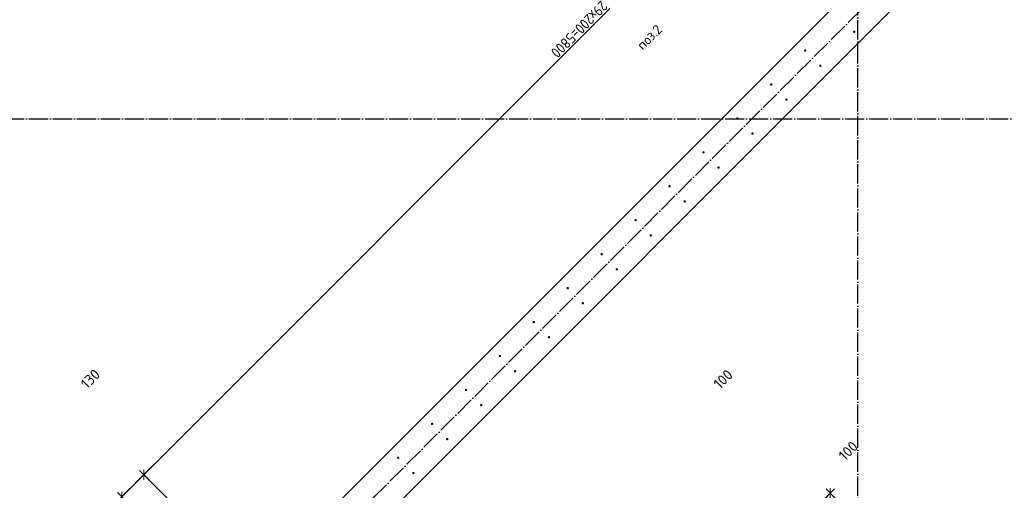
# Model space of a CAD drawing. Header units: millimetres. Extents: x -2995 to 47287, y -2809 to 58122.
# Tile 18 of 143: x 10405 to 14510, y 16953 to 18913. Entities that reach past the tile are written whole.
import ezdxf

# ---------------------------------------------------------------- set-up
doc = ezdxf.new("R2010")
doc.units = ezdxf.units.MM
doc.header["$PDMODE"] = 65
doc.linetypes.add('______11', pattern=[100, 80, -10, 0, -10])
doc.linetypes.add('______5', pattern=[220, 160, -20, 20, -20])
for name, color, linetype, lineweight in [('Standard', 7, 'Continuous', 25), ('Арм.стержн. вертикальными 1', 22, 'Continuous', 35), ('Размерная линия_ общее', 7, 'Continuous', 13)]:
    doc.layers.add(name, color=color, linetype=linetype, lineweight=lineweight)
doc.layers.add('Осевая линия_ общее', color=7, linetype='______5', lineweight=13, true_color=0xa0a0a0)
doc.styles.add('ISOCPEUR', font='ISOCPEUR')
doc.dimstyles.new('DIMSTYLE_3', dxfattribs={"dimtxt": 44, "dimasz": 50, "dimexe": 0, "dimexo": 0, "dimgap": 22, "dimtad": 2, "dimdec": 0, "dimrnd": 5, "dimzin": 12, "dimdsep": 46, "dimtxsty": 'ISOCPEUR', "dimblk1": 'ALL_ML_STRICH', "dimblk2": 'ALL_ML_STRICH', "dimsah": 1, "dimcen": 0, "dimclrd": 7, "dimclre": 256, "dimclrt": 7, "dimadec": 0, "dimazin": 0, "dimtfac": 1, "dimtdec": 0, "dimtix": 1, "dimtmove": 2, "dimatfit": 3, "dimfxl": 0, "dimtzin": 0, "dimlwd": 0, "dimlwe": -3, "dimarcsym": 0})
doc.dimstyles.new('DIMSTYLE_8', dxfattribs={"dimtxt": 44, "dimasz": 50, "dimexe": 0, "dimexo": 0, "dimgap": 22, "dimtad": 2, "dimdec": 0, "dimrnd": 5, "dimzin": 12, "dimdsep": 46, "dimtxsty": 'ISOCPEUR', "dimblk1": 'ALL_ML_STRICH', "dimblk2": 'ALL_ML_STRICH', "dimsah": 1, "dimcen": 0, "dimclrd": 7, "dimclre": 256, "dimclrt": 7, "dimadec": 0, "dimazin": 0, "dimtfac": 1, "dimtdec": 0, "dimtix": 1, "dimtmove": 2, "dimatfit": 3, "dimfxl": 0, "dimtvp": 1.2, "dimtzin": 0, "dimlwd": 0, "dimlwe": -3, "dimarcsym": 0})

# ---------------------------------------------------------------- blocks, each defined once
blk = doc.blocks.new('СЛОЖНЫЙ_ОБЪЕКТ_0')
at = {"layer": 'Осевая линия_ общее', "color": 253, "linetype": '______11', "lineweight": -3, "true_color": 0xa0a0a0, "transparency": 33554687}
for p, q in [((13900, -2590), (13900, 47490)), ((552.2, 5594.3), (17713.7, 22755.7)), ((-2770, 18500), (20260, 18500))]:
    blk.add_line(p, q, dxfattribs=at)
blk = doc.blocks.new('ALL_ML_STRICH')
at = {"color": 0, "linetype": 'ByBlock', "lineweight": -2}
for p, q in [((-1, 0), (0.5, 0)), ((-0.3, -0.3), (0.3, 0.3)), ((0, -0.5), (0, 0.5))]:
    blk.add_line(p, q, dxfattribs=at)
blk = doc.blocks.new('*D291')
at = {"layer": 'DEFPOINTS', "color": 7, "linetype": 'Continuous', "lineweight": 13, "transparency": 33554687}
for p in [(13502.2, 16657.6), (14224.4, 16076.8), (14121.6, 16038.2)]:
    blk.add_point(p, dxfattribs=at)
at = {"layer": 'Размерная линия_ общее', "color": 7, "linetype": 'Continuous', "lineweight": -2, "transparency": 33554687}
blk.add_line((13502.2, 16657.6), (13572.9, 16728.3), dxfattribs=at)
at = {"layer": 'Размерная линия_ общее', "color": 253, "linetype": 'Continuous', "lineweight": -2, "true_color": 0xa0a0a0, "transparency": 33554687}
for p, q in [((14210.3, 16090.9), (13572.9, 16728.3)), ((14107.4, 16052.4), (13502.2, 16657.6))]:
    blk.add_line(p, q, dxfattribs=at)
at = {"layer": 'Размерная линия_ общее', "color": 7, "linetype": 'Continuous', "lineweight": 13, "transparency": 33554687, "xscale": 50, "yscale": 50, "zscale": 50}
for p, rotation in [((13572.9, 16728.3), 44.9999999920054), ((13502.2, 16657.6), 224.9999999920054)]:
    blk.add_blockref('ALL_ML_STRICH', p, dxfattribs=dict(at, rotation=rotation))
at = {"layer": 'Размерная линия_ общее', "color": 7, "linetype": 'Continuous', "lineweight": 13, "transparency": 33554687, "insert": (13338.1, 17415.6), "char_height": 44, "width": 132, "attachment_point": 5, "rotation": 45, "style": 'ISOCPEUR'}
blk.add_mtext('\\A1;{100}', dxfattribs=at)
blk = doc.blocks.new('*D293')
at = {"layer": 'DEFPOINTS', "color": 7, "linetype": 'Continuous', "lineweight": 13, "transparency": 33554687}
for p in [(13714.3, 16869.8), (14365.8, 16218.2), (14531.7, 16193.8)]:
    blk.add_point(p, dxfattribs=at)
at = {"layer": 'Размерная линия_ общее', "color": 7, "linetype": 'Continuous', "lineweight": -2, "transparency": 33554687}
blk.add_line((13714.3, 16869.8), (13785, 16940.5), dxfattribs=at)
at = {"layer": 'Размерная линия_ общее', "color": 253, "linetype": 'Continuous', "lineweight": -2, "true_color": 0xa0a0a0, "transparency": 33554687}
for p, q in [((14517.5, 16207.9), (13785, 16940.5)), ((14351.7, 16232.4), (13714.3, 16869.8))]:
    blk.add_line(p, q, dxfattribs=at)
at = {"layer": 'Размерная линия_ общее', "color": 7, "linetype": 'Continuous', "lineweight": 13, "transparency": 33554687, "xscale": 50, "yscale": 50, "zscale": 50}
for p, rotation in [((13785, 16940.5), 44.9999999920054), ((13714.3, 16869.8), 224.9999999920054)]:
    blk.add_blockref('ALL_ML_STRICH', p, dxfattribs=dict(at, rotation=rotation))
at = {"layer": 'Размерная линия_ общее', "color": 7, "linetype": 'Continuous', "lineweight": 13, "transparency": 33554687, "insert": (13859.5, 17116.9), "char_height": 44, "width": 132, "attachment_point": 5, "rotation": 45, "style": 'ISOCPEUR'}
blk.add_mtext('\\A1;{100}', dxfattribs=at)
blk = doc.blocks.new('*D508')
at = {"layer": 'DEFPOINTS', "color": 7, "linetype": 'Continuous', "lineweight": 13, "transparency": 33554687}
for p in [(15023.4, 21118.6), (15518.5, 20623.5), (11417.2, 16522.2)]:
    blk.add_point(p, dxfattribs=at)
at = {"layer": 'Размерная линия_ общее', "color": 7, "linetype": 'Continuous', "lineweight": -2, "transparency": 33554687}
blk.add_line((15023.4, 21118.6), (10922.1, 17017.3), dxfattribs=at)
at = {"layer": 'Размерная линия_ общее', "color": 253, "linetype": 'Continuous', "lineweight": -2, "true_color": 0xa0a0a0, "transparency": 33554687}
for p, q in [((15504.3, 20637.6), (15023.4, 21118.6)), ((11403.1, 16536.4), (10922.1, 17017.3))]:
    blk.add_line(p, q, dxfattribs=at)
at = {"layer": 'Размерная линия_ общее', "color": 7, "linetype": 'Continuous', "lineweight": 13, "transparency": 33554687, "xscale": 49.99999999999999, "yscale": 50, "zscale": 50}
for p, rotation in [((15023.4, 21118.6), 45.00000000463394), ((10922.1, 17017.3), 225.0000000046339)]:
    blk.add_blockref('ALL_ML_STRICH', p, dxfattribs=dict(at, rotation=rotation))
at = {"layer": 'Размерная линия_ общее', "color": 7, "linetype": 'Continuous', "lineweight": 13, "transparency": 33554687, "insert": (12861, 18964.7), "char_height": 44, "width": 2.2, "attachment_point": 1, "rotation": 225, "line_spacing_factor": 0.60241, "style": 'ISOCPEUR'}
blk.add_mtext('\\W0.91;29х200=5800', dxfattribs=at)
blk = doc.blocks.new('*D509')
at = {"layer": 'DEFPOINTS', "color": 7, "linetype": 'Continuous', "lineweight": 13, "transparency": 33554687}
for p in [(10922.1, 17017.3), (11417.2, 16522.2), (11325.3, 16430.3)]:
    blk.add_point(p, dxfattribs=at)
at = {"layer": 'Размерная линия_ общее', "color": 7, "linetype": 'Continuous', "lineweight": -2, "transparency": 33554687}
blk.add_line((10922.1, 17017.3), (10830.2, 16925.4), dxfattribs=at)
at = {"layer": 'Размерная линия_ общее', "color": 253, "linetype": 'Continuous', "lineweight": -2, "true_color": 0xa0a0a0, "transparency": 33554687}
for p, q in [((11403.1, 16536.4), (10922.1, 17017.3)), ((11311.1, 16444.5), (10830.2, 16925.4))]:
    blk.add_line(p, q, dxfattribs=at)
at = {"layer": 'Размерная линия_ общее', "color": 7, "linetype": 'Continuous', "lineweight": 13, "transparency": 33554687, "xscale": 49.99999999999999, "yscale": 50, "zscale": 50}
for p, rotation in [((10922.1, 17017.3), 45.00000000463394), ((10830.2, 16925.4), 225.0000000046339)]:
    blk.add_blockref('ALL_ML_STRICH', p, dxfattribs=dict(at, rotation=rotation))
at = {"layer": 'Размерная линия_ общее', "color": 7, "linetype": 'Continuous', "lineweight": 13, "transparency": 33554687, "insert": (10699.5, 17416.9), "char_height": 44, "width": 132, "attachment_point": 5, "rotation": 45, "style": 'ISOCPEUR'}
blk.add_mtext('\\A1;{130}', dxfattribs=at)

msp = doc.modelspace()

# ---------------------------------------------------------------- hatches: boundary and pattern name
at = {"layer": 'Арм.стержн. вертикальными 1', "linetype": 'Continuous', "lineweight": 50, "transparency": 33554687}
for points in [[(13889.7, 18863.1), (13889.3, 18865), (13888.2, 18866.6), (13886.6, 18867.7), (13884.7, 18868.1), (13882.8, 18867.7), (13881.2, 18866.6), (13880.1, 18865), (13879.7, 18863.1), (13880.1, 18861.2), (13881.2, 18859.6), (13882.8, 18858.5), (13884.7, 18858.1), (13886.6, 18858.5), (13888.2, 18859.6), (13889.3, 18861.2)], [(13685, 18785), (13684.6, 18786.9), (13683.5, 18788.5), (13681.9, 18789.6), (13680, 18790), (13678.1, 18789.6), (13676.4, 18788.5), (13675.4, 18786.9), (13675, 18785), (13675.4, 18783.1), (13676.4, 18781.5), (13678.1, 18780.4), (13680, 18780), (13681.9, 18780.4), (13683.5, 18781.5), (13684.6, 18783.1)], [(13748.3, 18721.7), (13747.9, 18723.6), (13746.8, 18725.2), (13745.2, 18726.3), (13743.3, 18726.7), (13741.4, 18726.3), (13739.7, 18725.2), (13738.7, 18723.6), (13738.3, 18721.7), (13738.7, 18719.8), (13739.7, 18718.1), (13741.4, 18717.1), (13743.3, 18716.7), (13745.2, 18717.1), (13746.8, 18718.1), (13747.9, 18719.8)], [(13543.6, 18643.6), (13543.2, 18645.5), (13542.1, 18647.1), (13540.5, 18648.2), (13538.6, 18648.6), (13536.6, 18648.2), (13535, 18647.1), (13533.9, 18645.5), (13533.6, 18643.6), (13533.9, 18641.7), (13535, 18640), (13536.6, 18639), (13538.6, 18638.6), (13540.5, 18639), (13542.1, 18640), (13543.2, 18641.7)], [(13606.9, 18580.3), (13606.5, 18582.2), (13605.4, 18583.8), (13603.8, 18584.9), (13601.9, 18585.3), (13599.9, 18584.9), (13598.3, 18583.8), (13597.2, 18582.2), (13596.9, 18580.3), (13597.2, 18578.3), (13598.3, 18576.7), (13599.9, 18575.6), (13601.9, 18575.3), (13603.8, 18575.6), (13605.4, 18576.7), (13606.5, 18578.3)], [(13402.1, 18502.1), (13401.8, 18504.1), (13400.7, 18505.7), (13399, 18506.8), (13397.1, 18507.1), (13395.2, 18506.8), (13393.6, 18505.7), (13392.5, 18504.1), (13392.1, 18502.1), (13392.5, 18500.2), (13393.6, 18498.6), (13395.2, 18497.5), (13397.1, 18497.1), (13399, 18497.5), (13400.7, 18498.6), (13401.8, 18500.2)], [(13465.4, 18438.8), (13465.1, 18440.8), (13464, 18442.4), (13462.4, 18443.5), (13460.4, 18443.8), (13458.5, 18443.5), (13456.9, 18442.4), (13455.8, 18440.8), (13455.4, 18438.8), (13455.8, 18436.9), (13456.9, 18435.3), (13458.5, 18434.2), (13460.4, 18433.8), (13462.4, 18434.2), (13464, 18435.3), (13465.1, 18436.9)], [(13260.7, 18360.7), (13260.3, 18362.6), (13259.2, 18364.3), (13257.6, 18365.3), (13255.7, 18365.7), (13253.8, 18365.3), (13252.2, 18364.3), (13251.1, 18362.6), (13250.7, 18360.7), (13251.1, 18358.8), (13252.2, 18357.2), (13253.8, 18356.1), (13255.7, 18355.7), (13257.6, 18356.1), (13259.2, 18357.2), (13260.3, 18358.8)], [(13324, 18297.4), (13323.6, 18299.3), (13322.6, 18301), (13320.9, 18302), (13319, 18302.4), (13317.1, 18302), (13315.5, 18301), (13314.4, 18299.3), (13314, 18297.4), (13314.4, 18295.5), (13315.5, 18293.9), (13317.1, 18292.8), (13319, 18292.4), (13320.9, 18292.8), (13322.6, 18293.9), (13323.6, 18295.5)], [(13119.3, 18219.3), (13118.9, 18221.2), (13117.8, 18222.8), (13116.2, 18223.9), (13114.3, 18224.3), (13112.4, 18223.9), (13110.8, 18222.8), (13109.7, 18221.2), (13109.3, 18219.3), (13109.7, 18217.4), (13110.8, 18215.8), (13112.4, 18214.7), (13114.3, 18214.3), (13116.2, 18214.7), (13117.8, 18215.8), (13118.9, 18217.4)], [(13182.6, 18156), (13182.2, 18157.9), (13181.1, 18159.5), (13179.5, 18160.6), (13177.6, 18161), (13175.7, 18160.6), (13174.1, 18159.5), (13173, 18157.9), (13172.6, 18156), (13173, 18154.1), (13174.1, 18152.5), (13175.7, 18151.4), (13177.6, 18151), (13179.5, 18151.4), (13181.1, 18152.5), (13182.2, 18154.1)], [(12977.9, 18077.9), (12977.5, 18079.8), (12976.4, 18081.4), (12974.8, 18082.5), (12972.9, 18082.9), (12971, 18082.5), (12969.3, 18081.4), (12968.2, 18079.8), (12967.9, 18077.9), (12968.2, 18076), (12969.3, 18074.3), (12971, 18073.3), (12972.9, 18072.9), (12974.8, 18073.3), (12976.4, 18074.3), (12977.5, 18076)], [(13041.2, 18014.6), (13040.8, 18016.5), (13039.7, 18018.1), (13038.1, 18019.2), (13036.2, 18019.6), (13034.3, 18019.2), (13032.6, 18018.1), (13031.6, 18016.5), (13031.2, 18014.6), (13031.6, 18012.7), (13032.6, 18011), (13034.3, 18010), (13036.2, 18009.6), (13038.1, 18010), (13039.7, 18011), (13040.8, 18012.7)], [(12836.4, 17936.5), (12836.1, 17938.4), (12835, 17940), (12833.4, 17941.1), (12831.4, 17941.5), (12829.5, 17941.1), (12827.9, 17940), (12826.8, 17938.4), (12826.4, 17936.5), (12826.8, 17934.5), (12827.9, 17932.9), (12829.5, 17931.8), (12831.4, 17931.5), (12833.4, 17931.8), (12835, 17932.9), (12836.1, 17934.5)], [(12899.8, 17873.2), (12899.4, 17875.1), (12898.3, 17876.7), (12896.7, 17877.8), (12894.8, 17878.2), (12892.8, 17877.8), (12891.2, 17876.7), (12890.1, 17875.1), (12889.8, 17873.2), (12890.1, 17871.2), (12891.2, 17869.6), (12892.8, 17868.5), (12894.8, 17868.2), (12896.7, 17868.5), (12898.3, 17869.6), (12899.4, 17871.2)], [(12695, 17795), (12694.6, 17797), (12693.6, 17798.6), (12691.9, 17799.7), (12690, 17800), (12688.1, 17799.7), (12686.5, 17798.6), (12685.4, 17797), (12685, 17795), (12685.4, 17793.1), (12686.5, 17791.5), (12688.1, 17790.4), (12690, 17790), (12691.9, 17790.4), (12693.6, 17791.5), (12694.6, 17793.1)], [(12758.3, 17731.7), (12758, 17733.6), (12756.9, 17735.3), (12755.2, 17736.4), (12753.3, 17736.7), (12751.4, 17736.4), (12749.8, 17735.3), (12748.7, 17733.6), (12748.3, 17731.7), (12748.7, 17729.8), (12749.8, 17728.2), (12751.4, 17727.1), (12753.3, 17726.7), (12755.2, 17727.1), (12756.9, 17728.2), (12758, 17729.8)], [(12553.6, 17653.6), (12553.2, 17655.5), (12552.1, 17657.2), (12550.5, 17658.2), (12548.6, 17658.6), (12546.7, 17658.2), (12545.1, 17657.2), (12544, 17655.5), (12543.6, 17653.6), (12544, 17651.7), (12545.1, 17650.1), (12546.7, 17649), (12548.6, 17648.6), (12550.5, 17649), (12552.1, 17650.1), (12553.2, 17651.7)], [(12616.9, 17590.3), (12616.5, 17592.2), (12615.4, 17593.8), (12613.8, 17594.9), (12611.9, 17595.3), (12610, 17594.9), (12608.4, 17593.8), (12607.3, 17592.2), (12606.9, 17590.3), (12607.3, 17588.4), (12608.4, 17586.8), (12610, 17585.7), (12611.9, 17585.3), (12613.8, 17585.7), (12615.4, 17586.8), (12616.5, 17588.4)], [(12412.2, 17512.2), (12411.8, 17514.1), (12410.7, 17515.7), (12409.1, 17516.8), (12407.2, 17517.2), (12405.3, 17516.8), (12403.6, 17515.7), (12402.6, 17514.1), (12402.2, 17512.2), (12402.6, 17510.3), (12403.6, 17508.7), (12405.3, 17507.6), (12407.2, 17507.2), (12409.1, 17507.6), (12410.7, 17508.7), (12411.8, 17510.3)], [(12475.5, 17448.9), (12475.1, 17450.8), (12474, 17452.4), (12472.4, 17453.5), (12470.5, 17453.9), (12468.6, 17453.5), (12467, 17452.4), (12465.9, 17450.8), (12465.5, 17448.9), (12465.9, 17447), (12467, 17445.4), (12468.6, 17444.3), (12470.5, 17443.9), (12472.4, 17444.3), (12474, 17445.4), (12475.1, 17447)], [(12270.8, 17370.8), (12270.4, 17372.7), (12269.3, 17374.3), (12267.7, 17375.4), (12265.8, 17375.8), (12263.8, 17375.4), (12262.2, 17374.3), (12261.1, 17372.7), (12260.8, 17370.8), (12261.1, 17368.9), (12262.2, 17367.2), (12263.8, 17366.2), (12265.8, 17365.8), (12267.7, 17366.2), (12269.3, 17367.2), (12270.4, 17368.9)], [(12334.1, 17307.5), (12333.7, 17309.4), (12332.6, 17311), (12331, 17312.1), (12329.1, 17312.5), (12327.2, 17312.1), (12325.5, 17311), (12324.4, 17309.4), (12324.1, 17307.5), (12324.4, 17305.6), (12325.5, 17303.9), (12327.2, 17302.8), (12329.1, 17302.5), (12331, 17302.8), (12332.6, 17303.9), (12333.7, 17305.6)], [(12129.3, 17229.4), (12129, 17231.3), (12127.9, 17232.9), (12126.3, 17234), (12124.3, 17234.4), (12122.4, 17234), (12120.8, 17232.9), (12119.7, 17231.3), (12119.3, 17229.4), (12119.7, 17227.4), (12120.8, 17225.8), (12122.4, 17224.7), (12124.3, 17224.4), (12126.3, 17224.7), (12127.9, 17225.8), (12129, 17227.4)], [(12192.6, 17166), (12192.3, 17168), (12191.2, 17169.6), (12189.6, 17170.7), (12187.6, 17171), (12185.7, 17170.7), (12184.1, 17169.6), (12183, 17168), (12182.6, 17166), (12183, 17164.1), (12184.1, 17162.5), (12185.7, 17161.4), (12187.6, 17161), (12189.6, 17161.4), (12191.2, 17162.5), (12192.3, 17164.1)], [(11987.9, 17087.9), (11987.5, 17089.8), (11986.5, 17091.5), (11984.8, 17092.6), (11982.9, 17092.9), (11981, 17092.6), (11979.4, 17091.5), (11978.3, 17089.8), (11977.9, 17087.9), (11978.3, 17086), (11979.4, 17084.4), (11981, 17083.3), (11982.9, 17082.9), (11984.8, 17083.3), (11986.5, 17084.4), (11987.5, 17086)], [(12051.2, 17024.6), (12050.8, 17026.5), (12049.8, 17028.2), (12048.1, 17029.2), (12046.2, 17029.6), (12044.3, 17029.2), (12042.7, 17028.2), (12041.6, 17026.5), (12041.2, 17024.6), (12041.6, 17022.7), (12042.7, 17021.1), (12044.3, 17020), (12046.2, 17019.6), (12048.1, 17020), (12049.8, 17021.1), (12050.8, 17022.7)]]:
    msp.add_hatch(color=4, dxfattribs=at).paths.add_polyline_path(points)

# ---------------------------------------------------------------- linework, layer by layer
at = {"color": 7, "linetype": 'Continuous', "lineweight": 25, "transparency": 33554687}
for p, q in [((9511.2, 14680.6), (15691.3, 20860.7)), ((15818.6, 20733.4), (9638.5, 14553.3))]:
    msp.add_line(p, q, dxfattribs=at)

# ---------------------------------------------------------------- block references
at = {"layer": 'Осевая линия_ общее', "color": 253, "linetype": '______11', "lineweight": -3, "true_color": 0xa0a0a0, "transparency": 33554687}
msp.add_blockref('СЛОЖНЫЙ_ОБЪЕКТ_0', (0, 0), dxfattribs=at)

# ---------------------------------------------------------------- texts
at = {"layer": 'Standard', "color": 7, "linetype": 'Continuous', "lineweight": 18, "transparency": 33554687, "insert": (13002.5, 18784), "char_height": 40, "width": 140.769, "attachment_point": 7, "rotation": 45, "style": 'ISOCPEUR'}
msp.add_mtext('\\A1;{\\fISOCPEUR|i0|b0;\\H40.000000;\\W1.000000;\\C7;поз.2}\\P', dxfattribs=at)

# ---------------------------------------------------------------- dimensions: what is measured, and where the dimension line sits
at = {"layer": 'Размерная линия_ общее', "color": 7, "linetype": 'Continuous', "lineweight": 13, "transparency": 33554687}
dim = msp.add_linear_dim(base=(10922.1, 17017.3), p1=(15504.3, 20637.6), p2=(11403.1, 16536.4), angle=225, text='\\W0.91;29х200=5800', dimstyle='DIMSTYLE_3', override={"dimpost": '<>', "dimclrd": 7, "dimclre": 253, "dimclrt": 7, "dimlwd": 0, "dimlwe": 65533}, dxfattribs=at)
dim.commit()
dim.dimension.update_dxf_attribs({"geometry": '*D508', "text_midpoint": (12957.2, 19083.5), "dimtype": 160})
for base, p1, p2, angle, dimstyle, picture, middle in [((10830.2, 16925.4), (11403.1, 16536.4), (11311.1, 16444.5), 225, 'DIMSTYLE_3', '*D509', (10699.5, 17416.9)), ((13572.9, 16728.3), (14107.4, 16052.4), (14210.3, 16090.9), 45, 'DIMSTYLE_8', '*D291', (13338.1, 17415.6)), ((13785, 16940.5), (14351.7, 16232.4), (14517.5, 16207.9), 45, 'DIMSTYLE_8', '*D293', (13859.5, 17116.9))]:
    dim = msp.add_linear_dim(base=base, p1=p1, p2=p2, angle=angle, dimstyle=dimstyle, override={"dimpost": '<>', "dimclrd": 7, "dimclre": 253, "dimclrt": 7, "dimlwd": 0, "dimlwe": 65533}, dxfattribs=at)
    dim.commit()
    dim.dimension.update_dxf_attribs({"geometry": picture, "text_midpoint": middle, "dimtype": 160})

doc.saveas('drawing.dxf')
